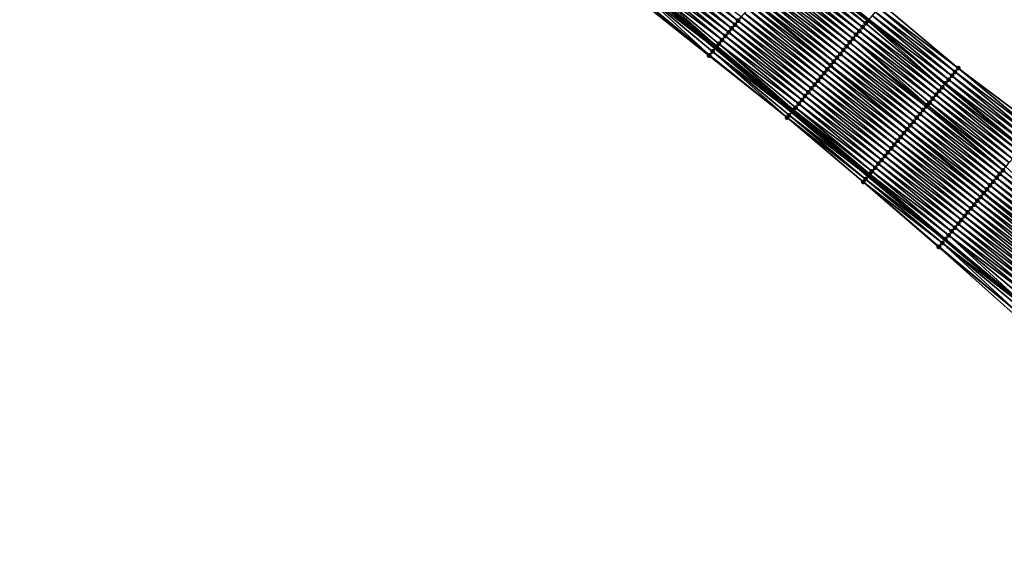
# Model space of a CAD drawing. Header units: feet. Extents: x 2010743 to 2022806, y 818705 to 837694.
# Tile 46 of 256: x 2017167 to 2017364, y 818707 to 818812. Entities that reach past the tile are written whole.
import ezdxf

# ---------------------------------------------------------------- set-up
doc = ezdxf.new("R2010")
doc.units = ezdxf.units.FT
doc.header["$MEASUREMENT"] = 0
for name, color, linetype, lineweight in [('EP_Travel Lane', 172, 'Continuous', 53), ('Road Shots', 141, 'Continuous', 100), ('STRIPING', 60, 'Continuous', 53)]:
    doc.layers.add(name, color=color, linetype=linetype, lineweight=lineweight)
doc.layers.add('I-77-MM17-21_NB-Surface-Border', color=7, linetype='Continuous')
doc.layers.add('I-77-MM17-21_NB-Surface-TIN', color=7, linetype='Continuous')

msp = doc.modelspace()

# ---------------------------------------------------------------- linework, layer by layer
at = {"layer": 'EP_Travel Lane'}
for points in [[(2017152.78, 818965.66, 278.73), (2017168.11, 818952.82, 278.83), (2017183.44, 818939.98, 278.9), (2017198.78, 818927.14, 278.97), (2017214.11, 818914.3, 279.04), (2017229.44, 818901.45, 279.08), (2017244.77, 818888.61, 279.09), (2017260.11, 818875.77, 279.08), (2017275.43, 818862.95, 279.04), (2017290.78, 818850.13, 278.98), (2017306.13, 818837.31, 278.92), (2017321.48, 818824.49, 278.87), (2017336.83, 818811.67, 278.79), (2017352.18, 818798.85, 278.71), (2017367.53, 818786.03, 278.63), (2017382.88, 818773.21, 278.56), (2017398.23, 818760.39, 278.42), (2017413.58, 818747.57, 278.28), (2017428.95, 818734.69, 278.05), (2017440.28, 818725.15, 277.98)], [(2017152.7, 818934.42, 279.18), (2017168.03, 818921.58, 279.25), (2017183.36, 818908.73, 279.31), (2017198.7, 818895.89, 279.37), (2017214.03, 818883.05, 279.41), (2017229.36, 818870.21, 279.42), (2017244.69, 818857.37, 279.43), (2017260.05, 818844.51, 279.4), (2017275.39, 818831.68, 279.35), (2017290.73, 818818.85, 279.29), (2017306.07, 818806.02, 279.25), (2017321.41, 818793.19, 279.18), (2017336.75, 818780.35, 279.09), (2017352.09, 818767.52, 279.02), (2017367.43, 818754.69, 278.93), (2017382.77, 818741.86, 278.83), (2017398.11, 818729.02, 278.69), (2017413.39, 818716.21, 278.52), (2017424.71, 818706.67, 278.41)]]:
    msp.add_polyline3d(points, dxfattribs=at)
at = {"layer": 'I-77-MM17-21_NB-Surface-Border', "color": 3, "linetype": 'Continuous', "lineweight": -3}
for points in [[(2017155.37, 818968.76, 278.62), (2017171.35, 818956.68, 278.66), (2017186.04, 818943.08, 278.72), (2017202.01, 818931, 278.7), (2017215.42, 818915.86, 278.95), (2017233.32, 818906.09, 278.7), (2017248.65, 818893.24, 278.71), (2017263.99, 818880.4, 278.68), (2017279.3, 818867.6, 278.7), (2017294.66, 818854.79, 278.63), (2017309.38, 818841.21, 278.68), (2017324.74, 818828.4, 278.65), (2017339.46, 818814.82, 278.63), (2017354.82, 818802.01, 278.56), (2017370.82, 818789.97, 278.44)], [(2017365.85, 818752.79, 278.86), (2017350.91, 818766.1, 278.99), (2017335.76, 818779.17, 279.06), (2017320.49, 818792.08, 279.16), (2017304.81, 818804.5, 279.2), (2017289.19, 818817, 279.22), (2017273.61, 818829.55, 279.27), (2017258.26, 818842.36, 279.31), (2017242.93, 818855.26, 279.36), (2017227.65, 818868.17, 279.35), (2017212.38, 818881.09, 279.33), (2017197.3, 818894.23, 279.32), (2017182.04, 818907.15, 279.26), (2017167.34, 818920.75, 279.23), (2017151.76, 818933.3, 279.16)]]:
    msp.add_polyline3d(points, dxfattribs=at)
at = {"layer": 'I-77-MM17-21_NB-Surface-TIN', "color": 128, "linetype": 'Continuous', "lineweight": -3}
for points in [[(2017336.69, 818811.51, 278.8), (2017321.48, 818824.49, 278.87), (2017320.9, 818823.79, 278.88)], [(2017336.9, 818811.75, 278.79), (2017321.48, 818824.49, 278.87), (2017336.83, 818811.67, 278.79)], [(2017336.69, 818811.51, 278.8), (2017336.83, 818811.67, 278.79), (2017321.48, 818824.49, 278.87)], [(2017309.37, 818809.97, 279.17), (2017294.01, 818822.78, 279.22), (2017293.37, 818822.01, 279.23)], [(2017310.01, 818810.74, 279.16), (2017294.65, 818823.55, 279.2), (2017294.01, 818822.78, 279.22)], [(2017309.37, 818809.97, 279.17), (2017310.01, 818810.74, 279.16), (2017294.01, 818822.78, 279.22)], [(2017310.65, 818811.51, 279.14), (2017295.29, 818824.32, 279.19), (2017294.65, 818823.55, 279.2)], [(2017310.01, 818810.74, 279.16), (2017310.65, 818811.51, 279.14), (2017294.65, 818823.55, 279.2)], [(2017310.65, 818811.51, 279.14), (2017311.29, 818812.27, 279.12), (2017295.29, 818824.32, 279.19)], [(2017335.61, 818810.22, 278.83), (2017320.26, 818823.03, 278.9), (2017319.61, 818822.26, 278.91)], [(2017336.25, 818810.98, 278.81), (2017320.9, 818823.79, 278.88), (2017320.26, 818823.03, 278.9)], [(2017335.61, 818810.22, 278.83), (2017336.25, 818810.98, 278.81), (2017320.26, 818823.03, 278.9)], [(2017336.25, 818810.98, 278.81), (2017336.69, 818811.51, 278.8), (2017320.9, 818823.79, 278.88)], [(2017308.09, 818808.43, 279.2), (2017292.73, 818821.24, 279.25), (2017292.09, 818820.48, 279.27)], [(2017308.73, 818809.2, 279.19), (2017293.37, 818822.01, 279.23), (2017292.73, 818821.24, 279.25)], [(2017308.09, 818808.43, 279.2), (2017308.73, 818809.2, 279.19), (2017292.73, 818821.24, 279.25)], [(2017308.73, 818809.2, 279.19), (2017309.37, 818809.97, 279.17), (2017293.37, 818822.01, 279.23)], [(2017333.69, 818807.91, 278.88), (2017318.33, 818820.72, 278.95), (2017317.69, 818819.95, 278.96)], [(2017334.33, 818808.68, 278.86), (2017318.97, 818821.49, 278.93), (2017318.33, 818820.72, 278.95)], [(2017333.69, 818807.91, 278.88), (2017334.33, 818808.68, 278.86), (2017318.33, 818820.72, 278.95)], [(2017334.97, 818809.45, 278.84), (2017319.61, 818822.26, 278.91), (2017318.97, 818821.49, 278.93)], [(2017334.33, 818808.68, 278.86), (2017334.97, 818809.45, 278.84), (2017318.97, 818821.49, 278.93)], [(2017334.97, 818809.45, 278.84), (2017335.61, 818810.22, 278.83), (2017319.61, 818822.26, 278.91)], [(2017290.17, 818818.17, 279.28), (2017306.07, 818806.02, 279.25), (2017290.73, 818818.85, 279.29)], [(2017306.17, 818806.13, 279.25), (2017290.81, 818818.94, 279.29), (2017290.73, 818818.85, 279.29)], [(2017306.17, 818806.13, 279.25), (2017290.73, 818818.85, 279.29), (2017306.07, 818806.02, 279.25)], [(2017306.17, 818806.13, 279.25), (2017290.92, 818819.08, 279.3), (2017290.81, 818818.94, 279.29)], [(2017306.38, 818806.38, 279.25), (2017290.98, 818819.15, 279.3), (2017290.92, 818819.08, 279.3)], [(2017306.17, 818806.13, 279.25), (2017306.38, 818806.38, 279.25), (2017290.92, 818819.08, 279.3)], [(2017306.38, 818806.38, 279.25), (2017291.45, 818819.71, 279.29), (2017290.98, 818819.15, 279.3)], [(2017307.45, 818807.67, 279.22), (2017292.09, 818820.48, 279.27), (2017291.45, 818819.71, 279.29)], [(2017306.38, 818806.38, 279.25), (2017306.81, 818806.9, 279.24), (2017291.45, 818819.71, 279.29)], [(2017306.81, 818806.9, 279.24), (2017307.45, 818807.67, 279.22), (2017291.45, 818819.71, 279.29)], [(2017307.45, 818807.67, 279.22), (2017308.09, 818808.43, 279.2), (2017292.09, 818820.48, 279.27)], [(2017332.41, 818806.38, 278.91), (2017317.05, 818819.19, 278.98), (2017316.41, 818818.42, 278.99)], [(2017333.05, 818807.14, 278.9), (2017317.69, 818819.95, 278.96), (2017317.05, 818819.19, 278.98)], [(2017332.41, 818806.38, 278.91), (2017333.05, 818807.14, 278.9), (2017317.05, 818819.19, 278.98)], [(2017333.05, 818807.14, 278.9), (2017333.69, 818807.91, 278.88), (2017317.69, 818819.95, 278.96)], [(2017304.81, 818804.5, 279.2), (2017289.53, 818817.4, 279.24), (2017289.19, 818817, 279.22)], [(2017304.88, 818804.59, 279.21), (2017290.17, 818818.17, 279.28), (2017289.53, 818817.4, 279.24)], [(2017304.81, 818804.5, 279.2), (2017304.88, 818804.59, 279.21), (2017289.53, 818817.4, 279.24)], [(2017305.52, 818805.36, 279.23), (2017306.07, 818806.02, 279.25), (2017290.17, 818818.17, 279.28)], [(2017304.88, 818804.59, 279.21), (2017305.52, 818805.36, 279.23), (2017290.17, 818818.17, 279.28)], [(2017330.49, 818804.07, 278.95), (2017315.13, 818816.88, 279.02), (2017314.49, 818816.11, 279.03)], [(2017331.13, 818804.84, 278.94), (2017315.77, 818817.65, 279), (2017315.13, 818816.88, 279.02)], [(2017330.49, 818804.07, 278.95), (2017331.13, 818804.84, 278.94), (2017315.13, 818816.88, 279.02)], [(2017331.77, 818805.61, 278.92), (2017316.41, 818818.42, 278.99), (2017315.77, 818817.65, 279)], [(2017331.13, 818804.84, 278.94), (2017331.77, 818805.61, 278.92), (2017315.77, 818817.65, 279)], [(2017331.77, 818805.61, 278.92), (2017332.41, 818806.38, 278.91), (2017316.41, 818818.42, 278.99)], [(2017313.21, 818814.58, 279.08), (2017329.21, 818802.54, 278.98), (2017313.85, 818815.35, 279.05)], [(2017329.85, 818803.3, 278.97), (2017314.49, 818816.11, 279.03), (2017313.85, 818815.35, 279.05)], [(2017329.85, 818803.3, 278.97), (2017313.85, 818815.35, 279.05), (2017329.21, 818802.54, 278.98)], [(2017329.85, 818803.3, 278.97), (2017330.49, 818804.07, 278.95), (2017314.49, 818816.11, 279.03)], [(2017354.82, 818802.01, 278.56), (2017339.46, 818814.82, 278.63), (2017338.82, 818814.06, 278.68)], [(2017327.29, 818800.23, 279.04), (2017311.93, 818813.04, 279.11), (2017311.29, 818812.27, 279.12)], [(2017327.93, 818801, 279.02), (2017312.57, 818813.81, 279.09), (2017311.93, 818813.04, 279.11)], [(2017327.29, 818800.23, 279.04), (2017327.93, 818801, 279.02), (2017311.93, 818813.04, 279.11)], [(2017328.57, 818801.77, 279.01), (2017313.21, 818814.58, 279.08), (2017312.57, 818813.81, 279.09)], [(2017327.93, 818801, 279.02), (2017328.57, 818801.77, 279.01), (2017312.57, 818813.81, 279.09)], [(2017328.57, 818801.77, 279.01), (2017329.21, 818802.54, 278.98), (2017313.21, 818814.58, 279.08)], [(2017353.54, 818800.48, 278.65), (2017338.18, 818813.29, 278.72), (2017337.54, 818812.52, 278.76)], [(2017354.18, 818801.25, 278.6), (2017338.82, 818814.06, 278.68), (2017338.18, 818813.29, 278.72)], [(2017353.54, 818800.48, 278.65), (2017354.18, 818801.25, 278.6), (2017338.18, 818813.29, 278.72)], [(2017354.18, 818801.25, 278.6), (2017354.82, 818802.01, 278.56), (2017338.82, 818814.06, 278.68)], [(2017325.37, 818797.93, 279.09), (2017310.01, 818810.74, 279.16), (2017309.37, 818809.97, 279.17)], [(2017326.01, 818798.7, 279.07), (2017310.65, 818811.51, 279.14), (2017310.01, 818810.74, 279.16)], [(2017325.37, 818797.93, 279.09), (2017326.01, 818798.7, 279.07), (2017310.01, 818810.74, 279.16)], [(2017326.65, 818799.46, 279.05), (2017311.29, 818812.27, 279.12), (2017310.65, 818811.51, 279.14)], [(2017326.01, 818798.7, 279.07), (2017326.65, 818799.46, 279.05), (2017310.65, 818811.51, 279.14)], [(2017326.65, 818799.46, 279.05), (2017327.29, 818800.23, 279.04), (2017311.29, 818812.27, 279.12)], [(2017351.61, 818798.17, 278.72), (2017336.25, 818810.98, 278.81), (2017335.61, 818810.22, 278.83)], [(2017351.61, 818798.17, 278.72), (2017336.69, 818811.51, 278.8), (2017336.25, 818810.98, 278.81)], [(2017336.69, 818811.51, 278.8), (2017352.18, 818798.85, 278.71), (2017336.83, 818811.67, 278.79)], [(2017351.61, 818798.17, 278.72), (2017352.18, 818798.85, 278.71), (2017336.69, 818811.51, 278.8)], [(2017352.25, 818798.94, 278.71), (2017336.9, 818811.75, 278.79), (2017336.83, 818811.67, 278.79)], [(2017352.25, 818798.94, 278.71), (2017336.83, 818811.67, 278.79), (2017352.18, 818798.85, 278.71)], [(2017352.89, 818799.71, 278.69), (2017337.54, 818812.52, 278.76), (2017336.9, 818811.75, 278.79)], [(2017352.25, 818798.94, 278.71), (2017352.89, 818799.71, 278.69), (2017336.9, 818811.75, 278.79)], [(2017352.89, 818799.71, 278.69), (2017353.54, 818800.48, 278.65), (2017337.54, 818812.52, 278.76)], [(2017324.09, 818796.39, 279.11), (2017308.73, 818809.2, 279.19), (2017308.09, 818808.43, 279.2)], [(2017324.73, 818797.16, 279.1), (2017309.37, 818809.97, 279.17), (2017308.73, 818809.2, 279.19)], [(2017324.09, 818796.39, 279.11), (2017324.73, 818797.16, 279.1), (2017308.73, 818809.2, 279.19)], [(2017324.73, 818797.16, 279.1), (2017325.37, 818797.93, 279.09), (2017309.37, 818809.97, 279.17)], [(2017349.69, 818795.87, 278.78), (2017334.33, 818808.68, 278.86), (2017333.69, 818807.91, 278.88)], [(2017350.33, 818796.64, 278.76), (2017334.97, 818809.45, 278.84), (2017334.33, 818808.68, 278.86)], [(2017349.69, 818795.87, 278.78), (2017350.33, 818796.64, 278.76), (2017334.33, 818808.68, 278.86)], [(2017350.97, 818797.41, 278.74), (2017335.61, 818810.22, 278.83), (2017334.97, 818809.45, 278.84)], [(2017350.33, 818796.64, 278.76), (2017350.97, 818797.41, 278.74), (2017334.97, 818809.45, 278.84)], [(2017350.97, 818797.41, 278.74), (2017351.61, 818798.17, 278.72), (2017335.61, 818810.22, 278.83)], [(2017321.76, 818793.6, 279.18), (2017306.81, 818806.9, 279.24), (2017306.38, 818806.38, 279.25)], [(2017322.81, 818794.86, 279.15), (2017307.45, 818807.67, 279.22), (2017306.81, 818806.9, 279.24)], [(2017321.76, 818793.6, 279.18), (2017322.17, 818794.09, 279.17), (2017306.81, 818806.9, 279.24)], [(2017322.17, 818794.09, 279.17), (2017322.81, 818794.86, 279.15), (2017306.81, 818806.9, 279.24)], [(2017323.45, 818795.62, 279.13), (2017308.09, 818808.43, 279.2), (2017307.45, 818807.67, 279.22)], [(2017322.81, 818794.86, 279.15), (2017323.45, 818795.62, 279.13), (2017307.45, 818807.67, 279.22)], [(2017323.45, 818795.62, 279.13), (2017324.09, 818796.39, 279.11), (2017308.09, 818808.43, 279.2)], [(2017348.41, 818794.33, 278.82), (2017333.05, 818807.14, 278.9), (2017332.41, 818806.38, 278.91)], [(2017348.62, 818794.58, 278.81), (2017333.69, 818807.91, 278.88), (2017333.05, 818807.14, 278.9)], [(2017348.41, 818794.33, 278.82), (2017348.62, 818794.58, 278.81), (2017333.05, 818807.14, 278.9)], [(2017348.62, 818794.58, 278.81), (2017349.05, 818795.1, 278.8), (2017333.69, 818807.91, 278.88)], [(2017349.05, 818795.1, 278.8), (2017349.69, 818795.87, 278.78), (2017333.69, 818807.91, 278.88)], [(2017320.49, 818792.08, 279.16), (2017305.52, 818805.36, 279.23), (2017304.88, 818804.59, 279.21)], [(2017305.52, 818805.36, 279.23), (2017321.41, 818793.19, 279.18), (2017306.07, 818806.02, 279.25)], [(2017320.88, 818792.55, 279.17), (2017321.41, 818793.19, 279.18), (2017305.52, 818805.36, 279.23)], [(2017320.49, 818792.08, 279.16), (2017320.88, 818792.55, 279.17), (2017305.52, 818805.36, 279.23)], [(2017321.52, 818793.32, 279.18), (2017306.17, 818806.13, 279.25), (2017306.07, 818806.02, 279.25)], [(2017321.52, 818793.32, 279.18), (2017306.07, 818806.02, 279.25), (2017321.41, 818793.19, 279.18)], [(2017321.66, 818793.48, 279.18), (2017306.38, 818806.38, 279.25), (2017306.17, 818806.13, 279.25)], [(2017321.52, 818793.32, 279.18), (2017321.66, 818793.48, 279.18), (2017306.17, 818806.13, 279.25)], [(2017321.66, 818793.48, 279.18), (2017321.76, 818793.6, 279.18), (2017306.38, 818806.38, 279.25)], [(2017346.49, 818792.03, 278.86), (2017331.13, 818804.84, 278.94), (2017330.49, 818804.07, 278.95)], [(2017347.13, 818792.8, 278.84), (2017331.77, 818805.61, 278.92), (2017331.13, 818804.84, 278.94)], [(2017346.49, 818792.03, 278.86), (2017347.13, 818792.8, 278.84), (2017331.13, 818804.84, 278.94)], [(2017347.77, 818793.57, 278.83), (2017332.41, 818806.38, 278.91), (2017331.77, 818805.61, 278.92)], [(2017347.13, 818792.8, 278.84), (2017347.77, 818793.57, 278.83), (2017331.77, 818805.61, 278.92)], [(2017347.77, 818793.57, 278.83), (2017348.41, 818794.33, 278.82), (2017332.41, 818806.38, 278.91)], [(2017320.49, 818792.08, 279.16), (2017304.88, 818804.59, 279.21), (2017304.81, 818804.5, 279.2)], [(2017345.21, 818790.49, 278.89), (2017329.85, 818803.3, 278.97), (2017329.21, 818802.54, 278.98)], [(2017345.85, 818791.26, 278.87), (2017330.49, 818804.07, 278.95), (2017329.85, 818803.3, 278.97)], [(2017345.21, 818790.49, 278.89), (2017345.85, 818791.26, 278.87), (2017329.85, 818803.3, 278.97)], [(2017345.85, 818791.26, 278.87), (2017346.49, 818792.03, 278.86), (2017330.49, 818804.07, 278.95)], [(2017343.29, 818788.19, 278.94), (2017327.93, 818801, 279.02), (2017327.29, 818800.23, 279.04)], [(2017343.93, 818788.96, 278.92), (2017328.57, 818801.77, 279.01), (2017327.93, 818801, 279.02)], [(2017343.29, 818788.19, 278.94), (2017343.93, 818788.96, 278.92), (2017327.93, 818801, 279.02)], [(2017328.57, 818801.77, 279.01), (2017344.57, 818789.73, 278.9), (2017329.21, 818802.54, 278.98)], [(2017343.93, 818788.96, 278.92), (2017344.57, 818789.73, 278.9), (2017328.57, 818801.77, 279.01)], [(2017345.21, 818790.49, 278.89), (2017329.21, 818802.54, 278.98), (2017344.57, 818789.73, 278.9)], [(2017369.53, 818788.44, 278.52), (2017354.18, 818801.25, 278.6), (2017353.54, 818800.48, 278.65)], [(2017370.18, 818789.21, 278.48), (2017354.82, 818802.01, 278.56), (2017354.18, 818801.25, 278.6)], [(2017369.53, 818788.44, 278.52), (2017370.18, 818789.21, 278.48), (2017354.18, 818801.25, 278.6)], [(2017370.18, 818789.21, 278.48), (2017370.82, 818789.97, 278.44), (2017354.82, 818802.01, 278.56)], [(2017342.01, 818786.65, 278.97), (2017326.65, 818799.46, 279.05), (2017326.01, 818798.7, 279.07)], [(2017342.65, 818787.42, 278.95), (2017327.29, 818800.23, 279.04), (2017326.65, 818799.46, 279.05)], [(2017342.01, 818786.65, 278.97), (2017342.65, 818787.42, 278.95), (2017326.65, 818799.46, 279.05)], [(2017342.65, 818787.42, 278.95), (2017343.29, 818788.19, 278.94), (2017327.29, 818800.23, 279.04)], [(2017351.61, 818798.17, 278.72), (2017367.53, 818786.03, 278.63), (2017352.18, 818798.85, 278.71)], [(2017367.61, 818786.13, 278.63), (2017352.25, 818798.94, 278.71), (2017352.18, 818798.85, 278.71)], [(2017367.61, 818786.13, 278.63), (2017352.18, 818798.85, 278.71), (2017367.53, 818786.03, 278.63)], [(2017368.25, 818786.9, 278.6), (2017352.89, 818799.71, 278.69), (2017352.25, 818798.94, 278.71)], [(2017367.61, 818786.13, 278.63), (2017368.25, 818786.9, 278.6), (2017352.25, 818798.94, 278.71)], [(2017368.89, 818787.67, 278.56), (2017353.54, 818800.48, 278.65), (2017352.89, 818799.71, 278.69)], [(2017368.25, 818786.9, 278.6), (2017368.89, 818787.67, 278.56), (2017352.89, 818799.71, 278.69)], [(2017368.89, 818787.67, 278.56), (2017369.53, 818788.44, 278.52), (2017353.54, 818800.48, 278.65)], [(2017340.09, 818784.35, 279.02), (2017324.73, 818797.16, 279.1), (2017324.09, 818796.39, 279.11)], [(2017340.73, 818785.12, 279), (2017325.37, 818797.93, 279.09), (2017324.73, 818797.16, 279.1)], [(2017340.09, 818784.35, 279.02), (2017340.73, 818785.12, 279), (2017324.73, 818797.16, 279.1)], [(2017341.37, 818785.89, 278.99), (2017326.01, 818798.7, 279.07), (2017325.37, 818797.93, 279.09)], [(2017340.73, 818785.12, 279), (2017341.37, 818785.89, 278.99), (2017325.37, 818797.93, 279.09)], [(2017341.37, 818785.89, 278.99), (2017342.01, 818786.65, 278.97), (2017326.01, 818798.7, 279.07)], [(2017366.33, 818784.6, 278.67), (2017350.97, 818797.41, 278.74), (2017350.33, 818796.64, 278.76)], [(2017366.97, 818785.36, 278.65), (2017351.61, 818798.17, 278.72), (2017350.97, 818797.41, 278.74)], [(2017366.33, 818784.6, 278.67), (2017366.97, 818785.36, 278.65), (2017350.97, 818797.41, 278.74)], [(2017366.97, 818785.36, 278.65), (2017367.53, 818786.03, 278.63), (2017351.61, 818798.17, 278.72)], [(2017338.16, 818782.05, 279.06), (2017322.81, 818794.86, 279.15), (2017322.17, 818794.09, 279.17)], [(2017338.81, 818782.81, 279.04), (2017323.45, 818795.62, 279.13), (2017322.81, 818794.86, 279.15)], [(2017338.16, 818782.05, 279.06), (2017338.81, 818782.81, 279.04), (2017322.81, 818794.86, 279.15)], [(2017339.45, 818783.58, 279.03), (2017324.09, 818796.39, 279.11), (2017323.45, 818795.62, 279.13)], [(2017338.81, 818782.81, 279.04), (2017339.45, 818783.58, 279.03), (2017323.45, 818795.62, 279.13)], [(2017339.45, 818783.58, 279.03), (2017340.09, 818784.35, 279.02), (2017324.09, 818796.39, 279.11)], [(2017364.34, 818782.2, 278.72), (2017349.05, 818795.1, 278.8), (2017348.62, 818794.58, 278.81)], [(2017365.05, 818783.06, 278.7), (2017349.69, 818795.87, 278.78), (2017349.05, 818795.1, 278.8)], [(2017364.34, 818782.2, 278.72), (2017364.41, 818782.29, 278.72), (2017349.05, 818795.1, 278.8)], [(2017364.41, 818782.29, 278.72), (2017365.05, 818783.06, 278.7), (2017349.05, 818795.1, 278.8)], [(2017365.69, 818783.83, 278.68), (2017350.33, 818796.64, 278.76), (2017349.69, 818795.87, 278.78)], [(2017365.05, 818783.06, 278.7), (2017365.69, 818783.83, 278.68), (2017349.69, 818795.87, 278.78)], [(2017365.69, 818783.83, 278.68), (2017366.33, 818784.6, 278.67), (2017350.33, 818796.64, 278.76)], [(2017320.88, 818792.55, 279.17), (2017336.75, 818780.35, 279.09), (2017321.41, 818793.19, 279.18)], [(2017336.88, 818780.51, 279.09), (2017321.52, 818793.32, 279.18), (2017321.41, 818793.19, 279.18)], [(2017336.88, 818780.51, 279.09), (2017321.41, 818793.19, 279.18), (2017336.75, 818780.35, 279.09)], [(2017336.96, 818780.6, 279.09), (2017321.66, 818793.48, 279.18), (2017321.52, 818793.32, 279.18)], [(2017336.88, 818780.51, 279.09), (2017336.96, 818780.6, 279.09), (2017321.52, 818793.32, 279.18)], [(2017337.07, 818780.73, 279.09), (2017321.76, 818793.6, 279.18), (2017321.66, 818793.48, 279.18)], [(2017336.96, 818780.6, 279.09), (2017337.07, 818780.73, 279.09), (2017321.66, 818793.48, 279.18)], [(2017337.52, 818781.28, 279.08), (2017322.17, 818794.09, 279.17), (2017321.76, 818793.6, 279.18)], [(2017337.07, 818780.73, 279.09), (2017337.52, 818781.28, 279.08), (2017321.76, 818793.6, 279.18)], [(2017337.52, 818781.28, 279.08), (2017338.16, 818782.05, 279.06), (2017322.17, 818794.09, 279.17)], [(2017363.13, 818780.76, 278.75), (2017347.77, 818793.57, 278.83), (2017347.13, 818792.8, 278.84)], [(2017363.77, 818781.52, 278.74), (2017348.41, 818794.33, 278.82), (2017347.77, 818793.57, 278.83)], [(2017363.13, 818780.76, 278.75), (2017363.77, 818781.52, 278.74), (2017347.77, 818793.57, 278.83)], [(2017363.77, 818781.52, 278.74), (2017348.62, 818794.58, 278.81), (2017348.41, 818794.33, 278.82)], [(2017363.77, 818781.52, 278.74), (2017364.34, 818782.2, 278.72), (2017348.62, 818794.58, 278.81)], [(2017336.24, 818779.74, 279.08), (2017320.88, 818792.55, 279.17), (2017320.49, 818792.08, 279.16)], [(2017335.76, 818779.17, 279.06), (2017336.24, 818779.74, 279.08), (2017320.49, 818792.08, 279.16)], [(2017336.24, 818779.74, 279.08), (2017336.75, 818780.35, 279.09), (2017320.88, 818792.55, 279.17)], [(2017361.21, 818778.45, 278.8), (2017345.85, 818791.26, 278.87), (2017345.21, 818790.49, 278.89)], [(2017361.85, 818779.22, 278.78), (2017346.49, 818792.03, 278.86), (2017345.85, 818791.26, 278.87)], [(2017361.21, 818778.45, 278.8), (2017361.85, 818779.22, 278.78), (2017345.85, 818791.26, 278.87)], [(2017362.49, 818779.99, 278.77), (2017347.13, 818792.8, 278.84), (2017346.49, 818792.03, 278.86)], [(2017361.85, 818779.22, 278.78), (2017362.49, 818779.99, 278.77), (2017346.49, 818792.03, 278.86)], [(2017362.49, 818779.99, 278.77), (2017363.13, 818780.76, 278.75), (2017347.13, 818792.8, 278.84)], [(2017359.29, 818776.15, 278.85), (2017343.93, 818788.96, 278.92), (2017343.29, 818788.19, 278.94)], [(2017343.93, 818788.96, 278.92), (2017359.93, 818776.92, 278.83), (2017344.57, 818789.73, 278.9)], [(2017359.29, 818776.15, 278.85), (2017359.93, 818776.92, 278.83), (2017343.93, 818788.96, 278.92)], [(2017360.57, 818777.68, 278.82), (2017345.21, 818790.49, 278.89), (2017344.57, 818789.73, 278.9)], [(2017360.57, 818777.68, 278.82), (2017344.57, 818789.73, 278.9), (2017359.93, 818776.92, 278.83)], [(2017360.57, 818777.68, 278.82), (2017361.21, 818778.45, 278.8), (2017345.21, 818790.49, 278.89)], [(2017358.01, 818774.61, 278.88), (2017342.65, 818787.42, 278.95), (2017342.01, 818786.65, 278.97)], [(2017358.65, 818775.38, 278.86), (2017343.29, 818788.19, 278.94), (2017342.65, 818787.42, 278.95)], [(2017358.01, 818774.61, 278.88), (2017358.65, 818775.38, 278.86), (2017342.65, 818787.42, 278.95)], [(2017358.65, 818775.38, 278.86), (2017359.29, 818776.15, 278.85), (2017343.29, 818788.19, 278.94)], [(2017356.09, 818772.31, 278.92), (2017340.73, 818785.12, 279), (2017340.09, 818784.35, 279.02)], [(2017356.73, 818773.08, 278.91), (2017341.37, 818785.89, 278.99), (2017340.73, 818785.12, 279)], [(2017356.09, 818772.31, 278.92), (2017356.73, 818773.08, 278.91), (2017340.73, 818785.12, 279)], [(2017357.37, 818773.84, 278.89), (2017342.01, 818786.65, 278.97), (2017341.37, 818785.89, 278.99)], [(2017356.73, 818773.08, 278.91), (2017357.37, 818773.84, 278.89), (2017341.37, 818785.89, 278.99)], [(2017357.37, 818773.84, 278.89), (2017358.01, 818774.61, 278.88), (2017342.01, 818786.65, 278.97)], [(2017354.81, 818770.77, 278.95), (2017339.45, 818783.58, 279.03), (2017338.81, 818782.81, 279.04)], [(2017355.45, 818771.54, 278.94), (2017340.09, 818784.35, 279.02), (2017339.45, 818783.58, 279.03)], [(2017354.81, 818770.77, 278.95), (2017355.45, 818771.54, 278.94), (2017339.45, 818783.58, 279.03)], [(2017355.45, 818771.54, 278.94), (2017356.09, 818772.31, 278.92), (2017340.09, 818784.35, 279.02)], [(2017352.88, 818768.47, 279.01), (2017337.52, 818781.28, 279.08), (2017337.07, 818780.73, 279.09)], [(2017353.52, 818769.24, 278.98), (2017338.16, 818782.05, 279.06), (2017337.52, 818781.28, 279.08)], [(2017352.88, 818768.47, 279.01), (2017353.52, 818769.24, 278.98), (2017337.52, 818781.28, 279.08)], [(2017354.16, 818770, 278.97), (2017338.81, 818782.81, 279.04), (2017338.16, 818782.05, 279.06)], [(2017353.52, 818769.24, 278.98), (2017354.16, 818770, 278.97), (2017338.16, 818782.05, 279.06)], [(2017354.16, 818770, 278.97), (2017354.81, 818770.77, 278.95), (2017338.81, 818782.81, 279.04)], [(2017379.13, 818768.72, 278.65), (2017363.77, 818781.52, 278.74), (2017363.13, 818780.76, 278.75)], [(2017379.13, 818768.72, 278.65), (2017364.34, 818782.2, 278.72), (2017363.77, 818781.52, 278.74)], [(2017351.6, 818766.93, 279.01), (2017336.24, 818779.74, 279.08), (2017335.76, 818779.17, 279.06)], [(2017350.91, 818766.1, 278.99), (2017350.96, 818766.16, 278.99), (2017335.76, 818779.17, 279.06)], [(2017350.96, 818766.16, 278.99), (2017351.6, 818766.93, 279.01), (2017335.76, 818779.17, 279.06)], [(2017336.24, 818779.74, 279.08), (2017352.09, 818767.52, 279.02), (2017336.75, 818780.35, 279.09)], [(2017351.6, 818766.93, 279.01), (2017352.09, 818767.52, 279.02), (2017336.24, 818779.74, 279.08)], [(2017352.24, 818767.7, 279.02), (2017336.88, 818780.51, 279.09), (2017336.75, 818780.35, 279.09)], [(2017352.24, 818767.7, 279.02), (2017336.75, 818780.35, 279.09), (2017352.09, 818767.52, 279.02)], [(2017352.24, 818767.7, 279.02), (2017336.96, 818780.6, 279.09), (2017336.88, 818780.51, 279.09)], [(2017352.24, 818767.7, 279.02), (2017352.24, 818767.7, 279.02), (2017336.88, 818780.51, 279.09)], [(2017352.24, 818767.7, 279.02), (2017337.07, 818780.73, 279.09), (2017336.96, 818780.6, 279.09)], [(2017352.24, 818767.7, 279.02), (2017352.88, 818768.47, 279.01), (2017337.07, 818780.73, 279.09)], [(2017377.21, 818766.41, 278.69), (2017361.85, 818779.22, 278.78), (2017361.21, 818778.45, 278.8)], [(2017377.85, 818767.18, 278.68), (2017362.49, 818779.99, 278.77), (2017361.85, 818779.22, 278.78)], [(2017377.21, 818766.41, 278.69), (2017377.85, 818767.18, 278.68), (2017361.85, 818779.22, 278.78)], [(2017378.49, 818767.95, 278.66), (2017363.13, 818780.76, 278.75), (2017362.49, 818779.99, 278.77)], [(2017377.85, 818767.18, 278.68), (2017378.49, 818767.95, 278.66), (2017362.49, 818779.99, 278.77)], [(2017378.49, 818767.95, 278.66), (2017379.13, 818768.72, 278.65), (2017363.13, 818780.76, 278.75)], [(2017375.93, 818764.88, 278.72), (2017360.57, 818777.68, 278.82), (2017359.93, 818776.92, 278.83)], [(2017376.57, 818765.64, 278.7), (2017361.21, 818778.45, 278.8), (2017360.57, 818777.68, 278.82)], [(2017375.93, 818764.88, 278.72), (2017376.57, 818765.64, 278.7), (2017360.57, 818777.68, 278.82)], [(2017376.57, 818765.64, 278.7), (2017377.21, 818766.41, 278.69), (2017361.21, 818778.45, 278.8)], [(2017374.01, 818762.57, 278.77), (2017358.65, 818775.38, 278.86), (2017358.01, 818774.61, 278.88)], [(2017374.65, 818763.34, 278.75), (2017359.29, 818776.15, 278.85), (2017358.65, 818775.38, 278.86)], [(2017374.01, 818762.57, 278.77), (2017374.65, 818763.34, 278.75), (2017358.65, 818775.38, 278.86)], [(2017359.29, 818776.15, 278.85), (2017375.29, 818764.11, 278.73), (2017359.93, 818776.92, 278.83)], [(2017374.65, 818763.34, 278.75), (2017375.29, 818764.11, 278.73), (2017359.29, 818776.15, 278.85)], [(2017375.93, 818764.88, 278.72), (2017359.93, 818776.92, 278.83), (2017375.29, 818764.11, 278.73)], [(2017372.73, 818761.04, 278.8), (2017357.37, 818773.84, 278.89), (2017356.73, 818773.08, 278.91)], [(2017373.37, 818761.8, 278.78), (2017358.01, 818774.61, 278.88), (2017357.37, 818773.84, 278.89)], [(2017372.73, 818761.04, 278.8), (2017373.37, 818761.8, 278.78), (2017357.37, 818773.84, 278.89)], [(2017373.37, 818761.8, 278.78), (2017374.01, 818762.57, 278.77), (2017358.01, 818774.61, 278.88)], [(2017370.8, 818758.73, 278.85), (2017355.45, 818771.54, 278.94), (2017354.81, 818770.77, 278.95)], [(2017371.45, 818759.5, 278.83), (2017356.09, 818772.31, 278.92), (2017355.45, 818771.54, 278.94)], [(2017370.8, 818758.73, 278.85), (2017371.45, 818759.5, 278.83), (2017355.45, 818771.54, 278.94)], [(2017372.09, 818760.27, 278.82), (2017356.73, 818773.08, 278.91), (2017356.09, 818772.31, 278.92)], [(2017371.45, 818759.5, 278.83), (2017372.09, 818760.27, 278.82), (2017356.09, 818772.31, 278.92)], [(2017372.09, 818760.27, 278.82), (2017372.73, 818761.04, 278.8), (2017356.73, 818773.08, 278.91)], [(2017368.88, 818756.43, 278.9), (2017353.52, 818769.24, 278.98), (2017352.88, 818768.47, 279.01)], [(2017369.52, 818757.19, 278.88), (2017354.16, 818770, 278.97), (2017353.52, 818769.24, 278.98)], [(2017368.88, 818756.43, 278.9), (2017369.52, 818757.19, 278.88), (2017353.52, 818769.24, 278.98)], [(2017370.16, 818757.96, 278.86), (2017354.81, 818770.77, 278.95), (2017354.16, 818770, 278.97)], [(2017369.52, 818757.19, 278.88), (2017370.16, 818757.96, 278.86), (2017354.16, 818770, 278.97)], [(2017370.16, 818757.96, 278.86), (2017370.8, 818758.73, 278.85), (2017354.81, 818770.77, 278.95)], [(2017351.6, 818766.93, 279.01), (2017367.43, 818754.69, 278.93), (2017352.09, 818767.52, 279.02)], [(2017367.6, 818754.89, 278.93), (2017352.24, 818767.7, 279.02), (2017352.09, 818767.52, 279.02)], [(2017367.6, 818754.89, 278.93), (2017352.09, 818767.52, 279.02), (2017367.43, 818754.69, 278.93)], [(2017367.61, 818754.9, 278.93), (2017352.88, 818768.47, 279.01), (2017352.24, 818767.7, 279.02)], [(2017367.6, 818754.89, 278.93), (2017352.24, 818767.7, 279.02), (2017352.24, 818767.7, 279.02)], [(2017367.6, 818754.89, 278.93), (2017367.61, 818754.9, 278.93), (2017352.24, 818767.7, 279.02)], [(2017367.61, 818754.9, 278.93), (2017368.24, 818755.66, 278.92), (2017352.88, 818768.47, 279.01)], [(2017368.24, 818755.66, 278.92), (2017368.88, 818756.43, 278.9), (2017352.88, 818768.47, 279.01)], [(2017366.32, 818753.36, 278.89), (2017350.96, 818766.16, 278.99), (2017350.91, 818766.1, 278.99)], [(2017365.85, 818752.79, 278.86), (2017366.32, 818753.36, 278.89), (2017350.91, 818766.1, 278.99)], [(2017366.32, 818753.36, 278.89), (2017351.6, 818766.93, 279.01), (2017350.96, 818766.16, 278.99)], [(2017366.96, 818754.12, 278.91), (2017367.43, 818754.69, 278.93), (2017351.6, 818766.93, 279.01)], [(2017366.32, 818753.36, 278.89), (2017366.96, 818754.12, 278.91), (2017351.6, 818766.93, 279.01)]]:
    msp.add_3dface(points, dxfattribs=at)
at = {"layer": 'Road Shots', "lineweight": 100}
for p in [(2017310.01, 818810.74, 279.16), (2017310.65, 818811.51, 279.14), (2017336.25, 818810.98, 278.81), (2017336.69, 818811.51, 278.8), (2017308.73, 818809.2, 279.19), (2017309.37, 818809.97, 279.17), (2017334.33, 818808.68, 278.86), (2017334.97, 818809.45, 278.84), (2017335.61, 818810.22, 278.83), (2017306.81, 818806.9, 279.24), (2017307.45, 818807.67, 279.22), (2017308.09, 818808.43, 279.2), (2017333.05, 818807.14, 278.9), (2017333.69, 818807.91, 278.88), (2017305.52, 818805.36, 279.23), (2017306.17, 818806.13, 279.25), (2017306.38, 818806.38, 279.25), (2017306.38, 818806.38, 279.25), (2017331.13, 818804.84, 278.94), (2017331.77, 818805.61, 278.92), (2017332.41, 818806.38, 278.91), (2017304.81, 818804.5, 279.2), (2017304.88, 818804.59, 279.21), (2017329.85, 818803.3, 278.97), (2017330.49, 818804.07, 278.95), (2017327.93, 818801, 279.02), (2017328.57, 818801.77, 279.01), (2017329.21, 818802.54, 278.98), (2017354.18, 818801.25, 278.6), (2017354.82, 818802.01, 278.56), (2017326.65, 818799.46, 279.05), (2017327.29, 818800.23, 279.04), (2017352.25, 818798.94, 278.71), (2017352.89, 818799.71, 278.69), (2017353.54, 818800.48, 278.65), (2017324.73, 818797.16, 279.1), (2017325.37, 818797.93, 279.09), (2017326.01, 818798.7, 279.07), (2017350.97, 818797.41, 278.74), (2017351.61, 818798.17, 278.72), (2017322.81, 818794.86, 279.15), (2017323.45, 818795.62, 279.13), (2017324.09, 818796.39, 279.11), (2017349.05, 818795.1, 278.8), (2017349.69, 818795.87, 278.78), (2017350.33, 818796.64, 278.76), (2017321.52, 818793.32, 279.18), (2017321.66, 818793.48, 279.18), (2017321.76, 818793.6, 279.18), (2017322.17, 818794.09, 279.17), (2017347.77, 818793.57, 278.83), (2017348.41, 818794.33, 278.82), (2017348.62, 818794.58, 278.81), (2017320.49, 818792.08, 279.16), (2017320.88, 818792.55, 279.17), (2017345.85, 818791.26, 278.87), (2017346.49, 818792.03, 278.86), (2017347.13, 818792.8, 278.84), (2017343.93, 818788.96, 278.92), (2017344.57, 818789.73, 278.9), (2017345.21, 818790.49, 278.89), (2017342.65, 818787.42, 278.95), (2017343.29, 818788.19, 278.94), (2017340.73, 818785.12, 279), (2017341.37, 818785.89, 278.99), (2017342.01, 818786.65, 278.97), (2017339.45, 818783.58, 279.03), (2017340.09, 818784.35, 279.02), (2017337.52, 818781.28, 279.08), (2017338.16, 818782.05, 279.06), (2017338.81, 818782.81, 279.04), (2017363.77, 818781.52, 278.74), (2017335.76, 818779.17, 279.06), (2017336.24, 818779.74, 279.08), (2017336.88, 818780.51, 279.09), (2017336.96, 818780.6, 279.09), (2017337.07, 818780.73, 279.09), (2017361.85, 818779.22, 278.78), (2017362.49, 818779.99, 278.77), (2017363.13, 818780.76, 278.75), (2017360.57, 818777.68, 278.82), (2017361.21, 818778.45, 278.8), (2017358.65, 818775.38, 278.86), (2017359.29, 818776.15, 278.85), (2017359.93, 818776.92, 278.83), (2017357.37, 818773.84, 278.89), (2017358.01, 818774.61, 278.88), (2017355.45, 818771.54, 278.94), (2017356.09, 818772.31, 278.92), (2017356.73, 818773.08, 278.91), (2017353.52, 818769.24, 278.98), (2017354.16, 818770, 278.97), (2017354.81, 818770.77, 278.95), (2017352.24, 818767.7, 279.02), (2017352.24, 818767.7, 279.02), (2017352.24, 818767.7, 279.02), (2017352.88, 818768.47, 279.01), (2017350.91, 818766.1, 278.99), (2017350.96, 818766.16, 278.99), (2017351.6, 818766.93, 279.01)]:
    msp.add_point(p, dxfattribs=at)
at = {"layer": 'STRIPING'}
msp.add_polyline3d([(2017160.43, 818943.65, 278.99), (2017175.76, 818930.81, 279.07), (2017191.1, 818917.97, 279.13), (2017206.43, 818905.13, 279.2), (2017221.76, 818892.29, 279.24), (2017237.1, 818879.45, 279.25), (2017252.43, 818866.6, 279.25), (2017267.77, 818853.77, 279.21), (2017283.13, 818840.97, 279.15), (2017298.49, 818828.16, 279.1), (2017313.85, 818815.35, 279.05), (2017329.21, 818802.54, 278.98), (2017344.57, 818789.73, 278.9), (2017359.93, 818776.92, 278.83), (2017375.29, 818764.11, 278.73), (2017390.65, 818751.3, 278.61), (2017406.01, 818738.49, 278.47), (2017421.34, 818725.65, 278.27), (2017432.66, 818716.11, 278.22)], dxfattribs=at)

doc.saveas('drawing.dxf')
